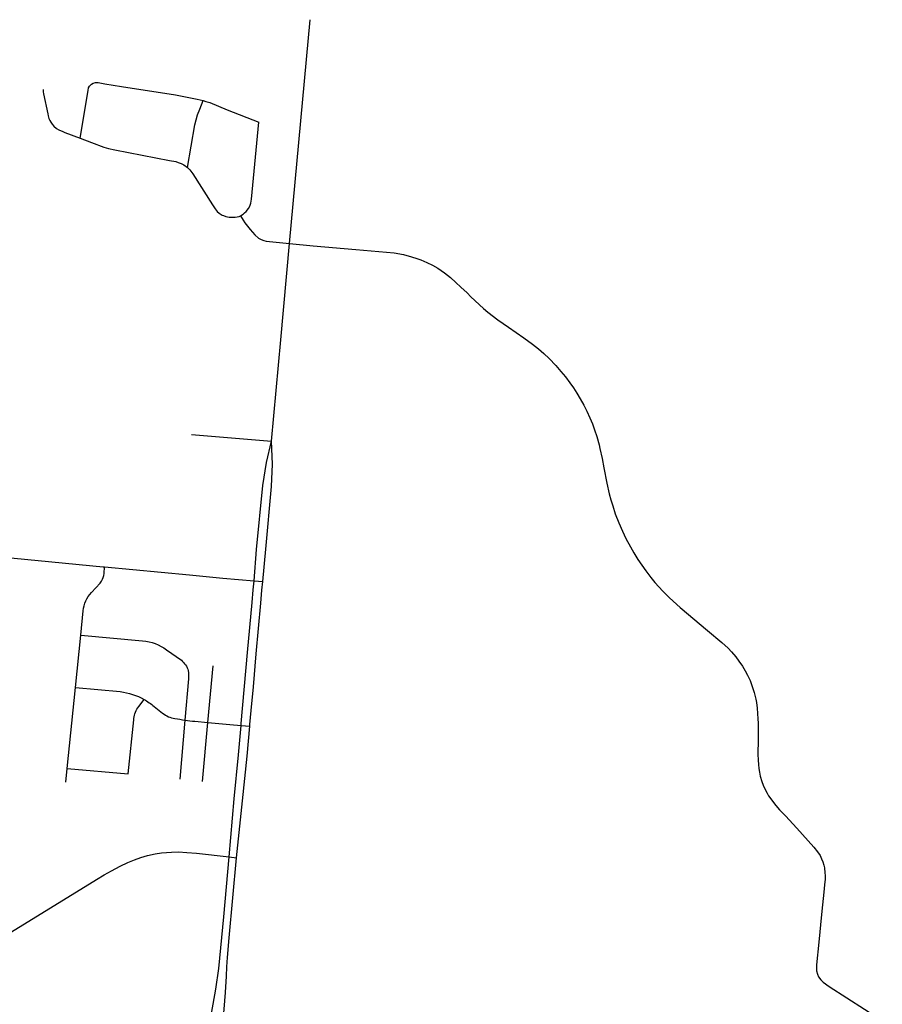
# Model space of a CAD drawing. Extents: x 1410746 to 1533160, y 578873 to 704954.
# Tile 226 of 227: x 1518700 to 1522612, y 685157 to 689623. Entities that reach past the tile are written whole.
import ezdxf

# ---------------------------------------------------------------- set-up
doc = ezdxf.new("R2010")
doc.units = 0
doc.header["$MEASUREMENT"] = 0
doc.layers.add('MC_STREETS', color=254, linetype='CONTINUOUS')

msp = doc.modelspace()

# ---------------------------------------------------------------- linework, layer by layer
at = {"layer": 'MC_STREETS'}
for p, q in [((1519923.28265, 688608.299825), (1520017.58825, 689623.377375)), ((1519478.80835, 687740.99025), (1519842.379775, 687711.72425)), ((1519763.7039, 687078.407525), (1519802.38425, 687075.171975)), ((1518953.45865, 686594.000025), (1518977.525275, 686831.169525)), ((1519554.1189, 686434.57565), (1519578.134875, 686692.319625)), ((1518916.11, 686225.939575), (1518953.45865, 686594.000025)), ((1519449.6723, 686445.952675), (1519426.62445, 686177.802825)), ((1519529.240675, 686167.57795), (1519554.1189, 686434.57565)), ((1519704.238125, 686421.97695), (1519743.4678, 686418.68465)), ((1518909.925425, 686164.99245), (1518916.11, 686225.939575)), ((1519650.17385, 685825.691425), (1519683.43795, 685821.62315))]:
    msp.add_line(p, q, dxfattribs=at)
for points in [[(1518974.584875, 689085.96895), (1519010.448175, 689302.852225), (1519012.9698, 689313.7734), (1519017.31675, 689321.554625), (1519026.280925, 689330.598375), (1519034.314525, 689335.13775), (1519044.5891, 689337.928475), (1519056.204075, 689337.765625), (1519085.815475, 689332.786725), (1519161.495775, 689320.9398), (1519406.402775, 689281.986775), (1519504.862225, 689262.753875), (1519532.56385, 689256.337925)], [(1518806.293675, 689306.7276), (1518807.431125, 689295.96845), (1518808.8518, 689286.89405), (1518827.5234, 689197.0197), (1518829.50325, 689187.696825), (1518833.16085, 689175.654275), (1518837.1832, 689166.74035), (1518841.090325, 689159.207825), (1518847.997, 689149.149475), (1518855.804, 689140.299075), (1518867.4765, 689130.236575), (1518877.9415, 689123.394075), (1518895.6515, 689116.149075), (1518905.714, 689112.124075), (1518974.584875, 689085.96895)], [(1519461.257425, 688952.51765), (1519495.312475, 689146.474225), (1519500.649625, 689169.27335), (1519507.091825, 689192.128625), (1519517.5576, 689218.2098), (1519532.56385, 689256.337925)], [(1519532.56385, 689256.337925), (1519544.660725, 689252.969175), (1519562.132775, 689247.5305), (1519641.82815, 689214.78645), (1519785.4744, 689157.9876)], [(1519702.1671, 688734.266075), (1519713.370225, 688740.593775), (1519720.216575, 688746.506525), (1519727.412625, 688753.8553), (1519737.459525, 688766.42875), (1519743.271525, 688777.620025), (1519748.280375, 688791.0114), (1519751.982775, 688809.890625), (1519785.4744, 689157.9876)], [(1518974.584875, 689085.96895), (1519025.616175, 689065.9367), (1519082.135775, 689044.87755), (1519103.4084, 689038.4507), (1519131.477775, 689032.398475), (1519379.48755, 688985.152075), (1519408.652275, 688979.462525), (1519419.7668, 688976.25485), (1519432.321225, 688971.2201), (1519444.38375, 688964.782225), (1519461.257425, 688952.51765)], [(1519461.257425, 688952.51765), (1519464.400875, 688949.71065), (1519471.8202, 688942.25525), (1519485.356725, 688924.505925), (1519573.957825, 688783.859825), (1519586.4298, 688764.585725), (1519596.211275, 688753.403825), (1519604.80555, 688746.0089), (1519618.91865, 688737.15355), (1519624.7053, 688734.459), (1519635.895375, 688730.530025), (1519650.524475, 688727.665225), (1519665.1457, 688727.154525), (1519676.856325, 688727.83465), (1519687.022125, 688729.286925), (1519694.9058, 688731.257825), (1519702.1671, 688734.266075)], [(1519702.1671, 688734.266075), (1519713.059025, 688714.660625), (1519721.194875, 688702.357), (1519745.0664, 688671.54105), (1519766.7678, 688646.80145), (1519783.694875, 688632.912575), (1519795.84765, 688625.5341), (1519807.132375, 688621.193825), (1519818.4171, 688619.023675), (1519833.17405, 688617.287575), (1519923.28265, 688608.299825)], [(1519842.379775, 687711.72425), (1519883.82995, 688171.443075), (1519923.28265, 688608.299825)], [(1519923.28265, 688608.299825), (1520030.592475, 688597.29195), (1520224.811575, 688580.375), (1520399.13405, 688565.268725), (1520441.114925, 688558.33305), (1520477.419325, 688547.854075), (1520501.709625, 688540.502375), (1520519.832625, 688533.6241), (1520546.583875, 688522.58575), (1520571.9129, 688510.479475), (1520596.080825, 688496.208175), (1520627.421975, 688474.88735), (1520653.7254, 688454.384775), (1520677.74505, 688431.7362), (1520701.22335, 688410.1903), (1520729.949, 688383.815675), (1520746.208825, 688366.76945), (1520803.354375, 688312.568125), (1520823.829725, 688295.8116), (1520868.7089, 688262.2293), (1520916.4004, 688228.962), (1520987.112525, 688179.986375), (1521026.4635, 688151.2384), (1521052.4805, 688130.37655), (1521077.9168, 688108.432375), (1521101.944, 688086.148625), (1521131.983625, 688054.650325), (1521154.5305, 688028.0208), (1521175.69385, 688002.5087), (1521195.160675, 687976.298125), (1521211.32435, 687953.788975), (1521226.620575, 687929.8376), (1521242.446, 687904.055475), (1521258.2137, 687874.9955), (1521272.316675, 687847.0579), (1521285.833075, 687817.67345), (1521297.136525, 687790.14955), (1521307.03085, 687762.286075), (1521316.8927, 687732.60175), (1521327.4616, 687695.254075), (1521331.362175, 687677.697675), (1521341.521925, 687633.0708), (1521349.4691, 687590.304475), (1521362.565525, 687521.2157), (1521373.209525, 687472.20825), (1521380.59765, 687445.48225), (1521389.3824, 687418.36715), (1521401.36105, 687381.359025), (1521416.936475, 687341.372875), (1521433.3856, 687303.19285), (1521449.35735, 687269.75755), (1521470.0161, 687231.503025), (1521485.261475, 687204.638575), (1521503.816875, 687174.43655), (1521521.0524, 687148.994), (1521539.123575, 687123.172525), (1521563.01065, 687092.876325), (1521580.85905, 687070.338), (1521616.93935, 687031.08315), (1521646.72605, 687001.04745), (1521695.905725, 686956.46125), (1521819.265075, 686852.27545), (1521884.83515, 686797.9281), (1521913.5641, 686771.5548), (1521927.8741, 686755.27235), (1521947.406875, 686732.704475), (1521961.93965, 686713.1389), (1521978.37925, 686690.261325), (1521990.647925, 686669.642925), (1522001.245675, 686649.7824), (1522012.32145, 686625.1778), (1522022.516625, 686598.40225), (1522031.00875, 686570.56405), (1522038.33385, 686540.196), (1522040.8834, 686525.577925), (1522044.075975, 686499.65475), (1522046.745575, 686475.926775), (1522048.2866, 686451.854), (1522049.343025, 686432.161775), (1522049.24525, 686410.668375), (1522049.65075, 686385.887275), (1522049.4116, 686356.3811), (1522048.287575, 686290.9496), (1522048.702425, 686263.984325), (1522049.946975, 686244.486375), (1522051.8138, 686226.440375), (1522054.71775, 686210.46865), (1522058.658825, 686191.8004), (1522065.711275, 686167.9465), (1522071.934025, 686150.315375), (1522079.2023, 686133.65285)], [(1519763.7039, 687078.407525), (1519774.911875, 687219.931525), (1519803.362925, 687510.887975), (1519820.03895, 687614.6121), (1519842.379775, 687711.72425)], [(1519802.38425, 687075.171975), (1519816.20805, 687221.750425), (1519842.003925, 687505.4677), (1519846.5738, 687607.0307), (1519842.379775, 687711.72425)], [(1517910.475325, 687252.288425), (1518024.002325, 687243.3475), (1518201.354975, 687224.529275), (1518488.613275, 687198.2951), (1519078.767925, 687141.1876), (1519085.6957, 687140.5483)], [(1519085.6957, 687140.5483), (1519469.714975, 687105.110575), (1519621.0362, 687090.40685), (1519763.7039, 687078.407525)], [(1519704.238125, 686421.97695), (1519705.004525, 686430.9125), (1519733.50415, 686752.142425), (1519754.653375, 686979.47105), (1519759.868925, 687036.2134), (1519763.7039, 687078.407525)], [(1519743.4678, 686418.68465), (1519744.086975, 686425.662625), (1519750.194075, 686489.8969), (1519760.5218, 686597.554175), (1519773.268825, 686746.701825), (1519793.627375, 686976.95925), (1519798.881325, 687035.88695), (1519802.38425, 687075.171975)], [(1519554.1189, 686434.57565), (1519652.8513, 686426.289525), (1519704.238125, 686421.97695)], [(1519650.17385, 685825.691425), (1519673.196525, 686089.045675), (1519692.714525, 686287.621375), (1519704.238125, 686421.97695)], [(1519683.43795, 685821.62315), (1519711.220075, 686080.357025), (1519731.357175, 686282.2008), (1519743.4678, 686418.68465)], [(1522079.2023, 686133.65285), (1522089.565175, 686114.2234), (1522096.4102, 686102.815025), (1522105.95175, 686088.502675), (1522117.963625, 686072.82195), (1522129.3908, 686058.633475), (1522146.285075, 686039.16945), (1522172.457275, 686011.0199), (1522223.97325, 685955.4639), (1522301.8914, 685868.840075), (1522317.80245, 685847.7932), (1522329.861825, 685831.186275), (1522336.62755, 685816.85855), (1522342.831925, 685802.54065), (1522346.510725, 685788.2674), (1522349.386375, 685776.193925), (1522352.062875, 685752.830125), (1522352.41885, 685741.16545), (1522352.3854, 685723.314125), (1522350.58455, 685700.757725), (1522348.2545, 685680.032375), (1522336.6738, 685564.381025), (1522324.339525, 685437.813375), (1522313.850375, 685336.351625), (1522313.650225, 685309.030825), (1522318.432375, 685293.645025), (1522323.2785, 685281.901275), (1522333.13805, 685267.883275), (1522343.622625, 685257.4978), (1522370.79185, 685238.0746), (1522612.02135, 685083.362975)], [(1518484.3634, 685375.89145), (1519049.404475, 685723.0254), (1519082.974525, 685743.39145), (1519117.141175, 685762.558125), (1519155.474525, 685782.8359), (1519190.19675, 685799.50255), (1519221.30785, 685812.558125), (1519250.474525, 685823.113675), (1519279.3634, 685832.00255), (1519314.262075, 685839.472625), (1519343.76965, 685843.7758), (1519388.03105, 685847.1569), (1519419.9976, 685848.386375), (1519458.530075, 685845.89145), (1519502.344025, 685841.8735), (1519650.17385, 685825.691425)], [(1519569.70275, 685114.396725), (1519590.1015, 685224.966525), (1519602.99055, 685318.3593), (1519626.402475, 685553.746625), (1519650.17385, 685825.691425)], [(1519606.279675, 684957.90915), (1519612.953875, 685001.87395), (1519622.7278, 685078.2091), (1519634.3308, 685210.25345), (1519637.751975, 685283.962725), (1519640.24395, 685326.32645), (1519643.189025, 685369.59635), (1519650.79795, 685458.43145), (1519683.43795, 685821.62315)]]:
    msp.add_lwpolyline(points, dxfattribs=at)
for points in [[(1518977.525275, 686831.169525), (1518988.759875, 686941.883425, -0.1742225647), (1519026.1861, 687024.3183), (1519064.829025, 687067.084525, 0.0462358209), (1519071.670075, 687076.482075, 0.1330278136), (1519082.870125, 687111.210675), (1519085.6957, 687140.5483)], [(1518977.525275, 686831.169525), (1519257.640075, 686805.967625, -0.1375619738), (1519366.37705, 686764.668425), (1519433.402525, 686717.078725, -0.1503242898), (1519464.39935, 686670.203725, -0.0638130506), (1519465.701425, 686632.4433), (1519449.6723, 686445.952675)], [(1518953.45865, 686594.000025), (1519156.53765, 686575.54155, -0.0917141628), (1519264.12545, 686539.685675)], [(1518916.11, 686225.939575), (1519192.044025, 686202.316725), (1519218.039375, 686447.70735), (1519218.568975, 686452.7068, -0.1425588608), (1519240.630525, 686508.33235), (1519264.12545, 686539.685675)], [(1519264.12545, 686539.685675, -0.0486455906), (1519309.79285, 686507.985125), (1519348.72515, 686476.865325, 0.1370707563), (1519404.042, 686453.427825, 0.0100550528), (1519449.6723, 686445.952675)], [(1519449.6723, 686445.952675, 0.0099581), (1519495.122725, 686440.3636), (1519554.1189, 686434.57565)]]:
    msp.add_lwpolyline(points, format="xyb", dxfattribs=at)

doc.saveas('drawing.dxf')
